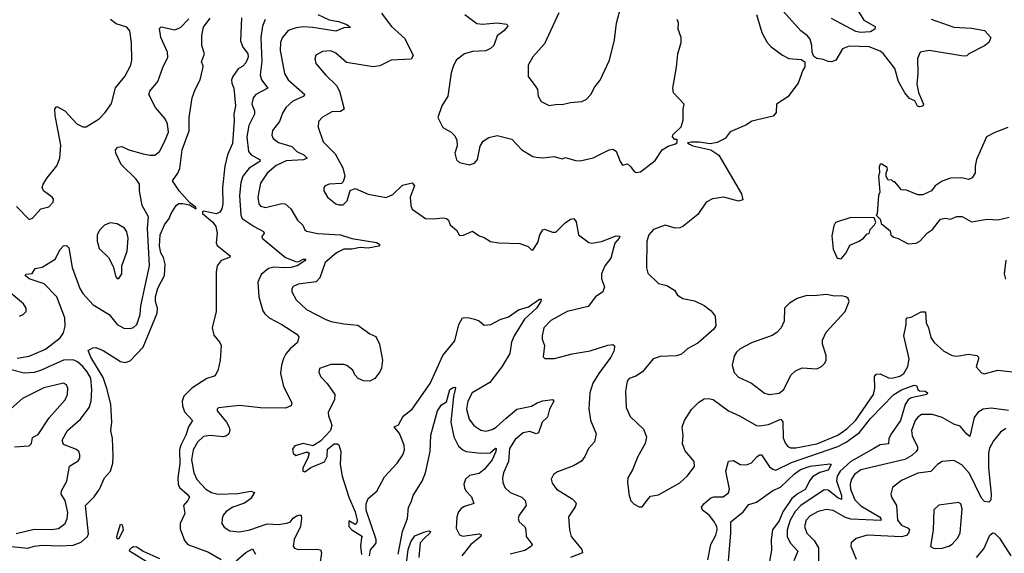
# Model space of a CAD drawing. Extents: x 1550320 to 1685906, y 509093 to 640511.
# Tile 150 of 256: x 1604507 to 1610546, y 594571 to 597844. Entities that reach past the tile are written whole.
import ezdxf

# ---------------------------------------------------------------- set-up
doc = ezdxf.new("R2010")
doc.units = 0

msp = doc.modelspace()

# ---------------------------------------------------------------- linework, layer by layer
at = {"layer": '0CON20XD'}
for points in [[(1610097.8, 597847.8), (1610235, 597799.2), (1610345, 597791.4), (1610425, 597778), (1610462.5, 597735), (1610450, 597705), (1610425, 597684), (1610328, 597635), (1610315, 597622.5), (1610295, 597619.4), (1610085, 597654.6), (1610030, 597645), (1610013.6, 597606.4), (1610015.6, 597515), (1610008.3, 597448.3), (1610018.3, 597398.3), (1610050, 597325), (1610046.1, 597313.9), (1610025, 597310), (1610013.6, 597313.6), (1609996.4, 597346.4), (1609965, 597360), (1609936, 597395), (1609896.9, 597465), (1609873.5, 597545), (1609805.4, 597635), (1609785, 597650.4), (1609717.4, 597677.4), (1609595, 597681.2), (1609553.7, 597666.3), (1609512.5, 597595), (1609485.6, 597585.6), (1609465, 597586.9), (1609435, 597600), (1609395, 597606.2), (1609378.3, 597618.3), (1609366.2, 597645), (1609365.8, 597685), (1609354.2, 597725), (1609338, 597745), (1609297.5, 597775), (1609115, 597980)], [(1607755, 597317.5), (1607805, 597326.2), (1607835, 597324), (1607885, 597335.8), (1607955, 597342.5), (1607981.2, 597355), (1608008.8, 597385), (1608035, 597433.3), (1608067, 597473), (1608124.2, 597595), (1608155, 597720), (1608167, 597823), (1608200, 597945)], [(1606335, 597875.2), (1606405, 597842.8), (1606463, 597833), (1606514.2, 597815), (1606535.5, 597795.5), (1606495, 597794.7), (1606445, 597774.3), (1606304.2, 597795.8), (1606245, 597799.8), (1606203.3, 597795), (1606152.9, 597777.1), (1606117, 597733), (1606106.5, 597703.5), (1606104, 597655), (1606130.4, 597515), (1606154.5, 597475), (1606255.8, 597385), (1606246.4, 597373.6), (1606182.9, 597345), (1606138.6, 597305), (1606118.3, 597271.7), (1606101.2, 597218.8), (1606057.5, 597165), (1606052.5, 597135), (1606062, 597115), (1606095, 597090), (1606177.1, 597067.1), (1606206.2, 597036.2), (1606249.5, 597015), (1606270, 596995), (1606247.5, 596985), (1606142, 596978), (1606079.3, 596950.7), (1606025, 596902.7), (1605985, 596842), (1605966.7, 596755), (1605973.8, 596715), (1605985, 596699.4), (1606015, 596692.1), (1606115, 596716.2), (1606135, 596715.5), (1606170.9, 596685), (1606211.9, 596615), (1606244.1, 596584.1), (1606256.7, 596555), (1606266.5, 596546.5), (1606335, 596533.7), (1606475, 596523.6), (1606545, 596501.5), (1606695, 596477.3), (1606716, 596465), (1606710, 596455), (1606645, 596442.6), (1606595, 596447.5), (1606545, 596437), (1606495, 596436.5), (1606449.6, 596415), (1606381.5, 596355), (1606348.7, 596261.3), (1606325, 596236.5), (1606215, 596221.1), (1606185, 596208), (1606177, 596193), (1606177.1, 596175), (1606201.9, 596125), (1606266.9, 596066.9), (1606385, 596005.6), (1606417, 595993), (1606495, 595978.1), (1606581.4, 595971.4), (1606655, 595917.1), (1606691.4, 595901.4), (1606714, 595855), (1606731.2, 595755), (1606726, 595706), (1606715.5, 595684.5), (1606685, 595643.8), (1606655, 595626.2), (1606615, 595629.2), (1606582.7, 595642.7), (1606563.3, 595665), (1606550, 595695), (1606512.7, 595722.7), (1606495, 595728.6), (1606415, 595728.6), (1606346.1, 595703.9), (1606341.2, 595685), (1606352, 595655), (1606393.3, 595613.3), (1606440, 595545), (1606438.6, 595515), (1606399.4, 595435), (1606400, 595415), (1606415, 595376.2), (1606421.9, 595355), (1606412.7, 595325), (1606351.4, 595258.6), (1606305, 595230), (1606245, 595245.7), (1606195, 595230), (1606180.7, 595209.3), (1606183.8, 595185), (1606200.8, 595170.8), (1606265, 595192), (1606275, 595192.5), (1606282.5, 595185), (1606274.2, 595155), (1606243.1, 595095), (1606244.3, 595075), (1606255, 595070), (1606291.7, 595098.3), (1606377.3, 595132.7), (1606392.5, 595165), (1606395, 595210), (1606435, 595242.5), (1606455, 595243.3), (1606465, 595237.5), (1606475.8, 595195.8), (1606472, 595115), (1606484.4, 595045), (1606525.6, 594915), (1606564.2, 594825), (1606576, 594775), (1606575, 594760), (1606565, 594747.5), (1606525, 594770), (1606526, 594735), (1606543.3, 594715), (1606610, 594675), (1606602.5, 594667.5), (1606597.5, 594615), (1606603.6, 594563.6)], [(1606726, 597885), (1606784.5, 597805), (1606869.4, 597729.4), (1606920, 597625), (1606908.1, 597601.9), (1606785, 597595.5), (1606715, 597561.4), (1606675, 597555.7), (1606512.3, 597582.3), (1606445, 597639.2), (1606415, 597653.1), (1606365, 597649.2), (1606324.1, 597625.9), (1606316.7, 597605), (1606323.8, 597575), (1606382, 597505), (1606450.6, 597440.6), (1606469.2, 597405), (1606497.3, 597295), (1606475, 597280.7), (1606421.2, 597278.8), (1606364, 597246), (1606340.6, 597219.4), (1606337.8, 597185), (1606367.3, 597095), (1606441.5, 597021.5), (1606489.7, 596935), (1606500.9, 596885), (1606491.2, 596848.8), (1606480.7, 596839.3), (1606405, 596835.8), (1606380, 596825), (1606373.3, 596815), (1606373.3, 596795), (1606394, 596755), (1606445, 596714), (1606465, 596708), (1606490.5, 596709.5), (1606515, 596732.5), (1606533.6, 596796.4), (1606565, 596808.8), (1606645, 596773.5), (1606755, 596752.7), (1606795, 596772.9), (1606855, 596829.1), (1606915, 596844), (1606928.6, 596825), (1606902.3, 596755), (1606906.7, 596705), (1606915, 596682.2), (1606995, 596625.6), (1607042.8, 596622.8), (1607105, 596628.6), (1607124.2, 596624.2), (1607136.2, 596615), (1607148, 596585), (1607185, 596553.8), (1607205, 596520), (1607228.3, 596521.7), (1607285, 596546.2), (1607325, 596518.6), (1607355, 596508.8), (1607395, 596484), (1607445, 596476), (1607575, 596472), (1607625, 596452.5), (1607645, 596432.5), (1607655, 596430), (1607685, 596477.5), (1607698, 596525), (1607715, 596556.2), (1607725, 596560), (1607775, 596541.2), (1607795, 596541.2), (1607851.5, 596598.5), (1607885, 596620), (1607905, 596624.2), (1607918.9, 596605), (1607934.6, 596524.6), (1607997, 596477), (1608015, 596473.5), (1608075, 596482.9), (1608165, 596517.9), (1608187.3, 596517.3), (1608184.2, 596505), (1608157.3, 596472.7), (1608132, 596382)], [(1607237.5, 597875), (1607310.8, 597820.8), (1607345, 597816.9), (1607435, 597824.5), (1607495, 597817.5), (1607500, 597805), (1607477.1, 597775), (1607435.8, 597745), (1607415.6, 597685), (1607393.6, 597666.4), (1607365, 597653.9), (1607285, 597648.5), (1607235.5, 597634.5), (1607184.5, 597595.5), (1607165, 597556.7), (1607152.8, 597517.2), (1607131.9, 597375), (1607095.7, 597315), (1607071.2, 597245), (1607103, 597183), (1607153.8, 597155), (1607175, 597131.2), (1607187.5, 597105), (1607189.1, 597070.9), (1607175.8, 597025), (1607186, 596985), (1607205, 596969.2), (1607265, 596954.3), (1607296.7, 596965), (1607315, 596986.7), (1607331.7, 597068.3), (1607350.3, 597099.7), (1607385, 597122), (1607435, 597132.9), (1607525, 597110.8), (1607586.7, 597045), (1607655, 597006), (1607675, 597000.8), (1607715, 596997.5), (1607785, 597004), (1607835, 596990), (1607855, 596998.8), (1607915, 596981.2), (1607945, 596978.8), (1608025, 596996), (1608122.5, 597045), (1608145, 597050), (1608165, 597037.5), (1608189.2, 596975), (1608205, 596952.5), (1608235, 596960), (1608253.9, 596943.9), (1608275, 596912.5), (1608287, 596907)], [(1607814.2, 597885.8), (1607725.8, 597695), (1607654.4, 597615.6), (1607626.2, 597565), (1607626.1, 597496.1), (1607672.9, 597432.9), (1607683.3, 597415), (1607687.5, 597375), (1607705, 597343.3), (1607755, 597317.5)], [(1609025.6, 597875), (1609058.9, 597765), (1609090.6, 597705), (1609115, 597677.5), (1609185, 597625.8), (1609225, 597606.2), (1609299.3, 597599.3), (1609322.5, 597585), (1609322.5, 597555), (1609310, 597535), (1609282, 597455), (1609218.3, 597371.7), (1609147.5, 597325), (1609146.1, 597273.9), (1609128.3, 597251.7), (1608997.3, 597222.7), (1608965, 597200), (1608864.4, 597155.6), (1608833.9, 597116.1), (1608785, 597090), (1608742, 597082), (1608675, 597092.5), (1608625, 597092.5), (1608601.7, 597088.3), (1608615, 597080), (1608635, 597070), (1608745, 597046.2), (1608793.9, 597013.9), (1608933.3, 596775), (1608941.7, 596738.3), (1608915, 596732), (1608825, 596756), (1608755, 596746.2), (1608716.7, 596725), (1608665, 596650), (1608575, 596576.2), (1608555, 596568), (1608526.1, 596566.1), (1608465, 596582.9), (1608395, 596557.8), (1608365.6, 596525), (1608352.5, 596485), (1608351.2, 596321.2), (1608359.5, 596289.5), (1608425, 596226), (1608475, 596214.4), (1608522.5, 596185), (1608541.2, 596155), (1608573.3, 596135), (1608645, 596119.2), (1608705, 596091.2)], [(1609651.2, 597895), (1609685, 597841.9), (1609752.7, 597802.7), (1609751.4, 597785), (1609725, 597770), (1609664, 597766), (1609635, 597770.7), (1609485, 597851.3)], [(1604375, 594621.6), (1604558.1, 594601.9), (1604595.4, 594614.6), (1604645, 594620.8), (1604755, 594616.8), (1604835, 594621.4), (1604885, 594640), (1604923.5, 594675), (1604929.2, 594690.8), (1604911.6, 594865), (1604963.3, 594916.7), (1604996.7, 594965), (1605027.3, 595035), (1605065, 595074.2), (1605077.9, 595125), (1605079.8, 595169.8), (1605076.7, 595275), (1605065.5, 595325), (1605072.5, 595375), (1605065.8, 595485), (1605042.5, 595582.5), (1605019.2, 595649.2), (1604943.8, 595775), (1604926.7, 595815), (1604955, 595832), (1604975, 595832.9), (1605018.8, 595815), (1605125, 595747.8), (1605155, 595741.1), (1605185, 595752.7), (1605264.8, 595835), (1605351, 596045), (1605352.7, 596075), (1605340, 596115), (1605339.4, 596145), (1605355, 596197.5), (1605395.2, 596274.8), (1605398.8, 596345), (1605388.8, 596385), (1605371.9, 596415), (1605364.5, 596455), (1605368.7, 596525), (1605394.4, 596585), (1605424.2, 596625), (1605435.3, 596654.7), (1605466.2, 596703.8), (1605482.6, 596717.4), (1605507, 596717), (1605547.7, 596707.7), (1605590, 596685), (1605588, 596695), (1605550.5, 596720.5), (1605484.3, 596794.3), (1605444, 596855), (1605476.7, 596903.3), (1605488.3, 596931.7), (1605502.8, 597045), (1605546.9, 597163.1), (1605546.4, 597245), (1605565.9, 597364.1), (1605582.5, 597415), (1605614.3, 597475), (1605630.8, 597545), (1605632, 597562), (1605622.5, 597585), (1605641.5, 597635), (1605624.7, 597685.3), (1605625, 597747.5), (1605635, 597798), (1605675.6, 597854.4)], [(1604487.4, 596697.4), (1604565, 596618.8), (1604585, 596626.7), (1604637, 596683), (1604685, 596695.3), (1604711.8, 596725), (1604713.6, 596743.6), (1604706.9, 596755), (1604653.7, 596793.7), (1604645.6, 596815), (1604650.9, 596835), (1604675.3, 596874.7), (1604735, 596947.1), (1604753.9, 596995), (1604759.1, 597075), (1604724.3, 597255.7), (1604723.3, 597296.7), (1604735, 597312.5), (1604783.1, 597285), (1604858.1, 597205), (1604895, 597187.3), (1604915, 597186.9), (1604994.5, 597235.5), (1605031.4, 597275), (1605069.3, 597330.7), (1605095, 597426), (1605151.1, 597495), (1605188.9, 597565), (1605194.4, 597595), (1605193, 597703), (1605182.5, 597775), (1605165, 597798), (1605098.8, 597818.8), (1605064.2, 597845)], [(1604491.1, 595768.9), (1604565, 595780), (1604665, 595822.6), (1604755, 595892.9), (1604775, 595922.5), (1604785.2, 595965), (1604783.9, 596015), (1604735, 596144.6), (1604658.2, 596225), (1604566, 596255), (1604541.1, 596275), (1604545.8, 596284.2), (1604583.4, 596286.6), (1604602.7, 596317.3), (1604645, 596326.2), (1604724, 596375), (1604754.7, 596435.3), (1604775, 596457.1), (1604795, 596460), (1604808.2, 596445), (1604828.2, 596325), (1604876, 596196), (1604894.5, 596164.5), (1604958.5, 596095), (1605055, 596036.7), (1605104.4, 595975), (1605145, 595951.5), (1605185, 595949.4), (1605205, 595957.1), (1605225, 595974.4), (1605245, 596036.7), (1605251, 596089), (1605303.3, 596335), (1605290.6, 596565), (1605297.3, 596635), (1605257.5, 596705), (1605242.2, 596795), (1605241.9, 596835), (1605221.8, 596865), (1605130, 596955), (1605097.8, 597025), (1605094.3, 597045), (1605108.7, 597061.3), (1605134.4, 597065.6), (1605176.5, 597046.5), (1605265, 597021.2), (1605305, 597012.5), (1605335, 597013.1), (1605365, 597035.8), (1605395.9, 597094.1), (1605420, 597155), (1605413.6, 597205), (1605398.9, 597235), (1605340, 597305), (1605299.4, 597385), (1605304.6, 597405.4), (1605354.6, 597465.4), (1605385, 597551.2), (1605415.5, 597615), (1605414.4, 597645), (1605372, 597735), (1605365, 597790), (1605375, 597800), (1605457.9, 597782.1), (1605493.8, 597796.2), (1605545, 597849.2)], [(1605867.5, 597855), (1605862, 597715), (1605875.7, 597675), (1605907, 597637), (1605909.2, 597615), (1605895, 597580), (1605875, 597558.6), (1605848, 597542), (1605814.3, 597495), (1605806.9, 597475), (1605807.5, 597455), (1605820, 597425), (1605830.8, 597315), (1605819.5, 597265), (1605823.1, 597225), (1605812.5, 597085), (1605782.2, 597015), (1605765.4, 596945), (1605750.9, 596815), (1605752.2, 596715), (1605747.3, 596685), (1605735, 596663.1), (1605715, 596652.7), (1605635, 596670), (1605627.5, 596665), (1605628.9, 596655), (1605691.5, 596601.5), (1605710.7, 596575), (1605718.2, 596535), (1605712.2, 596475), (1605718.9, 596458.9), (1605798, 596395), (1605793.3, 596385), (1605742.6, 596367.4), (1605719.2, 596335), (1605711.4, 596295), (1605713, 596187), (1605711.9, 596055), (1605687.7, 595955), (1605698.5, 595908.5), (1605735.2, 595865.2), (1605743.6, 595845), (1605736.8, 595755), (1605725, 595699.4), (1605705, 595660), (1605655, 595642.5), (1605563.5, 595585), (1605514.8, 595535.2), (1605502.9, 595505), (1605504.7, 595475), (1605518.1, 595438.1), (1605566.4, 595385), (1605542.6, 595347.4), (1605527, 595295), (1605494.8, 595235), (1605487.9, 595205), (1605489.6, 595120.4), (1605477.7, 595035), (1605478.1, 594995), (1605488, 594975), (1605534.6, 594935), (1605547.8, 594915), (1605538.1, 594895), (1605510.8, 594865), (1605520, 594815), (1605490.8, 594755), (1605492.1, 594722.1), (1605518.8, 594648.8), (1605537.5, 594625), (1605665, 594578.5), (1605742.7, 594532.7)], [(1606012.1, 597845), (1605995.8, 597804.2), (1605985.8, 597735), (1605992.2, 597587.8), (1605982.9, 597505), (1605990.7, 597475), (1606029.2, 597425), (1605955.7, 597384.3), (1605938.9, 597365), (1605931.6, 597325), (1605947.8, 597285), (1605947.8, 597265), (1605912.6, 597195), (1605899.8, 597125), (1605909.4, 597035), (1605926.2, 597015), (1605981.9, 596985), (1605978.9, 596975), (1605915, 596934), (1605876.1, 596883.9), (1605862.4, 596845), (1605854.2, 596765), (1605862.9, 596645), (1605871.1, 596625), (1605944.8, 596574.8), (1606002.5, 596545), (1606005.8, 596535), (1605992, 596515), (1605994.2, 596505), (1606137.1, 596385), (1606205, 596359.4), (1606219.7, 596360.3), (1606245.7, 596375.7), (1606262.5, 596375), (1606255, 596364.4), (1606208, 596335), (1606169.2, 596325), (1606128.7, 596321.3), (1606065, 596326.1), (1606032.3, 596317.7), (1605988.1, 596281.9), (1605967.5, 596235), (1605974.4, 596145), (1605998.6, 596058.6), (1606009.7, 596039.7), (1606038, 596015), (1606115.7, 595975), (1606206, 595915), (1606219.1, 595899.1), (1606211.4, 595865), (1606165.6, 595825), (1606140, 595795), (1606125.9, 595765.9), (1606112.5, 595725), (1606106.5, 595675), (1606124.6, 595594.6), (1606175.6, 595495), (1606172, 595475), (1606135, 595460.6), (1605985, 595462.7), (1605855, 595478.5), (1605726.4, 595463.6), (1605717.5, 595455), (1605717.5, 595445), (1605775.3, 595375.3), (1605792.2, 595345), (1605795.6, 595324.4), (1605789.2, 595305), (1605775, 595292), (1605755, 595285.7), (1605675, 595293.8), (1605635, 595287.3), (1605597.2, 595252.8), (1605571.2, 595205), (1605561.1, 595145), (1605574.7, 595065), (1605594.3, 595024.3), (1605648.2, 594965), (1605684.4, 594945), (1605725, 594934.4), (1605845, 594937.1), (1605925, 594951.8), (1605946.2, 594945), (1605921.9, 594905), (1605885, 594879.2), (1605814.3, 594855), (1605773.3, 594826.7), (1605755.7, 594805), (1605748.1, 594785), (1605747.1, 594755), (1605762, 594732), (1605795, 594710), (1605855, 594703.5), (1605918.8, 594715), (1606025, 594752.3), (1606095, 594748.5), (1606143.8, 594756.2), (1606166.9, 594763.1), (1606185, 594786.7), (1606205, 594800.6), (1606225, 594807.1), (1606232.7, 594802.7), (1606236.4, 594785), (1606230, 594735), (1606190.8, 594655), (1606183.8, 594615), (1606192.5, 594602.5), (1606214.3, 594594.3), (1606326.7, 594596.7), (1606352.1, 594592.1), (1606357.5, 594575), (1606347.5, 594505)], [(1608287, 596907), (1608315, 596910), (1608405, 596980), (1608446.7, 597045), (1608485, 597068), (1608528.3, 597081.7), (1608538.3, 597091.7), (1608538.3, 597108.3), (1608525, 597110), (1608510, 597125), (1608513, 597137), (1608563, 597187), (1608577, 597227), (1608576.7, 597295), (1608582.5, 597325), (1608517.5, 597395), (1608512.5, 597425), (1608536.1, 597553.9), (1608543.8, 597635), (1608564, 597704), (1608564, 597735), (1608546.2, 597785), (1608546.7, 597825), (1608540, 597845)], [(1610567.9, 597182.1), (1610487, 597153), (1610436.7, 597125), (1610374.2, 596985.8), (1610366.2, 596945), (1610366.7, 596905), (1610347.5, 596875), (1610325, 596863.3), (1610285, 596873.3), (1610215, 596872.5), (1610165, 596853.3), (1610122.5, 596825), (1610100, 596795), (1610045, 596770), (1610015, 596770), (1609945, 596797.5), (1609915, 596800), (1609875, 596850), (1609865, 596850), (1609855, 596860), (1609831.7, 596861.7), (1609820, 596885), (1609820, 596905), (1609830, 596925), (1609827, 596937), (1609795, 596957.5), (1609785, 596957.5), (1609778.3, 596941.7), (1609780, 596905), (1609773.3, 596885), (1609783, 596787), (1609773.3, 596765), (1609766.7, 596653.3), (1609760, 596645), (1609785, 596620), (1609790, 596595), (1609845, 596550), (1609850, 596525), (1609865, 596510), (1609895, 596502.5), (1609955, 596470), (1610005, 596472.5), (1610027.5, 596485), (1610075, 596537.5), (1610105, 596557.5), (1610155, 596620), (1610185, 596627.5), (1610215, 596620), (1610255, 596636), (1610286.1, 596636.1), (1610345, 596604), (1610439.5, 596620.5), (1610505, 596617.5), (1610575, 596632)], [(1605115, 596257.5), (1605133.8, 596285), (1605133.3, 596335), (1605165.7, 596425), (1605173.3, 596505), (1605163.6, 596543.6), (1605150.8, 596565), (1605105, 596592.2), (1605061.1, 596598.9), (1605026.4, 596583.6), (1604999.2, 596555), (1604983.3, 596525), (1604983.1, 596485), (1604995, 596440), (1605051.2, 596385), (1605079.5, 596329.5), (1605096.7, 596266.7), (1605105, 596257.5), (1605115, 596257.5)], [(1609545, 596377.5), (1609575.8, 596414.2), (1609598.3, 596461.7), (1609655, 596486.7), (1609682.5, 596505), (1609705, 596530), (1609716.4, 596533.6), (1609723, 596557), (1609750, 596585), (1609757, 596603), (1609748.3, 596628.3), (1609605, 596631.4), (1609510.6, 596599.4), (1609500.6, 596579.4), (1609487.7, 596517.7), (1609496.4, 596436.4), (1609520.7, 596380.7), (1609545, 596377.5)], [(1608132, 596382), (1608095.4, 596335), (1608074.4, 596285), (1608074.3, 596255), (1608094, 596205), (1608083.3, 596175), (1608037.5, 596145), (1607994.2, 596085.8), (1607865, 596054.4), (1607765, 595998.6), (1607722.5, 595955), (1607710.6, 595905), (1607711.4, 595885), (1607725.8, 595845), (1607717, 595777), (1607727, 595767), (1607786.4, 595766.4), (1607895, 595795.6), (1608005, 595812.2), (1608115, 595847.1), (1608145, 595851.2), (1608154, 595844), (1608152.2, 595815), (1608131.5, 595775), (1608058.9, 595675), (1608023.1, 595615), (1608003.1, 595555), (1607996.9, 595456.9), (1608008.3, 595388.3), (1608042.9, 595305), (1608033.1, 595255), (1607995.6, 595214.4), (1607972.9, 595165), (1607952.8, 595137.2), (1607902.6, 595107.4), (1607805, 595070.6), (1607780, 595055), (1607766, 595025), (1607771.7, 595001.7), (1607800, 594965), (1607896, 594905), (1607915.7, 594885), (1607919.4, 594875), (1607914.5, 594855.5), (1607872.5, 594795), (1607878, 594715), (1607889.2, 594675), (1607954, 594595), (1607958.8, 594575), (1607884.6, 594545.4)], [(1610555, 596370), (1610543.8, 596285), (1610552.7, 596252.7)], [(1604505, 596026.2), (1604527.5, 596035), (1604547.5, 596055), (1604546.7, 596075), (1604530.5, 596100.5), (1604455.5, 596165.5)], [(1606652.5, 594555), (1606658.3, 594591.7), (1606685, 594622.5), (1606693.3, 594635), (1606693.3, 594655), (1606632.2, 594835), (1606632.2, 594875), (1606645, 594908), (1606696.9, 594953.1), (1606745, 595041.2), (1606822.9, 595125), (1606856.5, 595175), (1606866.8, 595206.8), (1606864.3, 595235), (1606836.4, 595306.4), (1606803.6, 595346.4), (1606830.9, 595359.1), (1606858.3, 595411.7), (1606914.6, 595455.4), (1607025, 595613.1), (1607102, 595785), (1607176, 595875), (1607201.2, 595975), (1607222.5, 596015), (1607255, 596017.5), (1607297, 596007), (1607325, 595996.7), (1607355, 595971.2), (1607396.7, 595975), (1607454.3, 596005.7), (1607505, 596021.2), (1607565.5, 596065), (1607627.6, 596082.4), (1607695, 596129.2), (1607705, 596130), (1607702.5, 596115), (1607677.5, 596075), (1607603.1, 596006.9), (1607538.8, 595905), (1607523.9, 595866.1), (1607512.7, 595797.3), (1607463.3, 595715), (1607391, 595619), (1607281.8, 595555), (1607255.3, 595504.7), (1607248, 595455), (1607263.8, 595395), (1607292.2, 595355), (1607335, 595326.5), (1607365, 595320), (1607405, 595330.4), (1607429.2, 595345), (1607489.7, 595400.3), (1607555, 595455.2), (1607645, 595474), (1607680, 595495), (1607715, 595506.5), (1607773.9, 595513.9), (1607783.8, 595505), (1607755.8, 595455.8), (1607743.2, 595406.8), (1607712, 595375), (1607689.7, 595310.3), (1607675, 595304), (1607635, 595318.2), (1607595, 595310.4), (1607545, 595268.8), (1607510.6, 595215), (1607505.3, 595135), (1607474.6, 595065), (1607468.2, 595035), (1607470, 595005), (1607483.1, 594975), (1607515.6, 594945), (1607587.5, 594915), (1607606.2, 594895), (1607613.1, 594865), (1607570, 594805), (1607564, 594785), (1607570, 594765), (1607604.5, 594734.5), (1607611.4, 594715), (1607613.1, 594675), (1607650, 594625), (1607645.9, 594614.1), (1607605, 594589.1), (1607515, 594566)], [(1609105, 595545.6), (1609165, 595552.7), (1609193.5, 595575), (1609235.4, 595664.6), (1609265, 595691.4), (1609305, 595708.6), (1609395, 595703.3), (1609425, 595716.7), (1609445, 595736.7), (1609453.8, 595755), (1609453.9, 595783.9), (1609430, 595855), (1609431.2, 595878.8), (1609453.2, 595926.8), (1609568.8, 596055), (1609593.3, 596115), (1609588.8, 596135), (1609573.3, 596145), (1609545, 596151.1), (1609505, 596148.9), (1609455, 596158.8), (1609375, 596150.6), (1609335, 596153.1), (1609275, 596134), (1609228.8, 596105), (1609198, 596075), (1609195.8, 595994.2), (1609178, 595955), (1609151.2, 595925), (1609122.5, 595907.5), (1608995, 595862.2), (1608926.2, 595825), (1608904, 595805), (1608889.1, 595780.9), (1608875.7, 595725), (1608889.3, 595680.7), (1608915, 595651.4), (1608995, 595614.2), (1609075, 595554.3), (1609105, 595545.6)], [(1608705, 596091.2), (1608748.3, 596058.3), (1608772, 596025), (1608776.1, 595966.1), (1608765, 595946.2), (1608665, 595860), (1608605, 595828), (1608565, 595793.1), (1608535, 595783.1), (1608435, 595778.8), (1608392, 595765), (1608326, 595684), (1608285, 595658.6), (1608245, 595643.8), (1608233, 595627), (1608222.9, 595565), (1608227.5, 595465), (1608250.9, 595410.9), (1608332.6, 595332.6), (1608350.6, 595285), (1608342.2, 595245), (1608297.8, 595165), (1608266.3, 595083.7), (1608236, 595035), (1608233.8, 595005), (1608244, 594925), (1608255, 594893.3), (1608275, 594873.3), (1608307, 594857), (1608325, 594856.7), (1608358.3, 594898.3), (1608375, 594922), (1608425, 594928.9), (1608555, 595004.5), (1608601.1, 595045), (1608646.4, 595103.6), (1608643.4, 595133.4), (1608589.1, 595199.1), (1608571.7, 595241.7), (1608575.7, 595295), (1608569.4, 595345), (1608583.5, 595385), (1608627.4, 595452.6), (1608671.2, 595498.8), (1608705, 595518.6), (1608731.7, 595521.7), (1608760, 595515), (1608855, 595444.3), (1608921.2, 595415), (1609025, 595355.6), (1609045, 595352.5), (1609098.7, 595361.3), (1609175, 595394.3), (1609186.7, 595376.7), (1609190.2, 595280.2), (1609203.9, 595243.9), (1609217.2, 595227.2), (1609235, 595219.1), (1609267.4, 595217.4), (1609353.7, 595233.7), (1609395, 595243.1), (1609525, 595295.2), (1609580.6, 595335), (1609635, 595387.1), (1609742.7, 595545), (1609751.6, 595585), (1609750.4, 595655), (1609760.2, 595669.8), (1609785, 595672.9), (1609835, 595648), (1609855, 595645.3), (1609905, 595658.5), (1609930, 595675), (1609953.5, 595716.5), (1609962.5, 595765), (1609928.9, 595905), (1609943.9, 595973.9), (1609943.3, 596006.7), (1609950, 596015), (1609975, 596019.5), (1610035, 596051.8), (1610062, 596052), (1610066.2, 595985), (1610080.2, 595955), (1610095, 595895.5), (1610116.1, 595865), (1610175, 595811.6), (1610225, 595783.8), (1610255, 595780), (1610325, 595793.1), (1610376.7, 595785), (1610387.5, 595775), (1610387.5, 595765), (1610373.8, 595715), (1610405, 595678), (1610422.7, 595672.7), (1610505, 595694), (1610665, 595675.8)], [(1604485, 594692.4), (1604595, 594720.3), (1604701.7, 594718.3), (1604745, 594723.9), (1604785.6, 594755), (1604799.1, 594785), (1604801.5, 594821.5), (1604786.5, 594895), (1604762.5, 594935), (1604763.8, 594955), (1604796.4, 595013.6), (1604812.5, 595105), (1604865, 595138), (1604875.7, 595155), (1604876.7, 595175), (1604868.9, 595195), (1604855, 595208.1), (1604775, 595238.8), (1604767.1, 595265), (1604801.1, 595325), (1604881.1, 595395), (1604933.3, 595465), (1604946.1, 595505), (1604950.2, 595575), (1604943, 595645), (1604921.6, 595685), (1604895, 595717.2), (1604862.1, 595745), (1604835, 595758.6), (1604775, 595756.6), (1604635, 595692.9), (1604595, 595681), (1604535, 595675.3), (1604455, 595696.9)], [(1604476.2, 595225), (1604565, 595230.2), (1604579.5, 595245), (1604585, 595282), (1604619.8, 595300.2), (1604687.1, 595402.9), (1604786.5, 595513.5), (1604801.1, 595545), (1604801.4, 595585), (1604794.3, 595604.3), (1604775, 595615.6), (1604655, 595586.2), (1604525, 595521.5), (1604453.4, 595456.6)], [(1606828.7, 594565), (1606854.7, 594704.7), (1606885.4, 594785), (1606890.9, 594855), (1606907.9, 594885), (1606919.5, 594925), (1606975, 595013.3), (1606995.7, 595065), (1607024.2, 595195), (1607027.9, 595295), (1607068.8, 595445), (1607095, 595482.7), (1607125, 595501.2), (1607145, 595575.5), (1607165, 595589.2), (1607175, 595591.2), (1607179.2, 595585), (1607166.6, 595533.4), (1607151.4, 595375), (1607168.9, 595285), (1607198.9, 595228.9), (1607224.3, 595205), (1607245.3, 595195.3), (1607334.6, 595184.6), (1607393.4, 595186.6), (1607425, 595217.1), (1607428.8, 595215), (1607427.1, 595195), (1607405, 595144.6), (1607356.5, 595085), (1607325, 595060.2), (1607265, 595048.9), (1607241.5, 595025), (1607231.8, 594995), (1607235, 594973.8), (1607244.2, 594954.2), (1607277.4, 594917.4), (1607292.5, 594877.5), (1607235, 594859.1), (1607215, 594846.7), (1607197.8, 594825), (1607187.5, 594795), (1607183.3, 594725), (1607203.6, 594683.6), (1607225, 594677.3), (1607325, 594690.5), (1607337.8, 594685), (1607335.5, 594675), (1607274.4, 594625.6), (1607218.8, 594555)], [(1608727.8, 594532.2), (1608745.5, 594625), (1608777.4, 594682.6), (1608785.3, 594715), (1608782.3, 594735), (1608765, 594768.6), (1608735, 594804.3), (1608695.6, 594835), (1608689.4, 594855), (1608703.1, 594875), (1608745, 594910.6), (1608765, 594916.7), (1608822.4, 594917.6), (1608855, 594941.2), (1608860.5, 594965), (1608837.9, 595075), (1608855, 595136), (1608885, 595140), (1608925, 595115.6), (1608965, 595113.1), (1608995, 595127.1), (1609027.3, 595162.7), (1609045, 595175.5), (1609055.9, 595175.9), (1609105, 595102.2), (1609125, 595086.5), (1609145, 595082.2), (1609241.2, 595128.8), (1609524, 595226), (1609575, 595253.5), (1609658, 595312), (1609725, 595397.6), (1609867.5, 595545), (1609915, 595573.3), (1609992.1, 595602.1), (1610008.1, 595598.1), (1610014.6, 595575), (1610025, 595568.5), (1610061.2, 595565), (1610073.8, 595555), (1610071.2, 595545), (1609975.2, 595524.8), (1609956.7, 595513.3), (1609936.9, 595483.1), (1609908.4, 595385), (1609853.2, 595306.8), (1609836.5, 595275), (1609836.3, 595243.7), (1609785, 595235.8), (1609745, 595214.8), (1609605, 595134.1), (1609538, 595075), (1609520.2, 595045), (1609517, 595015), (1609546.9, 594925), (1609547.8, 594902.2), (1609525, 594910.6), (1609465, 594958.4), (1609440.1, 594959.9), (1609298.2, 594865), (1609262.7, 594827.3), (1609233.2, 594775), (1609213, 594715), (1609213.8, 594675), (1609232, 594635), (1609278.9, 594585), (1609255.4, 594525)], [(1610572, 595448), (1610465, 595460.8), (1610415, 595456.1), (1610382.2, 595435), (1610360.5, 595405), (1610335, 595287.5), (1610315, 595301.4), (1610275, 595350.6), (1610235, 595363.3), (1610165.2, 595405.2), (1610105, 595422.6), (1610038, 595422), (1610015, 595406.2), (1609998, 595385), (1609977.2, 595325), (1609981.4, 595291.4), (1610013.9, 595225), (1610012.8, 595207.2), (1610004.4, 595195), (1609978, 595172), (1609935, 595147.6), (1609665, 595082.7), (1609627.3, 595055), (1609608.4, 595025), (1609599.8, 594995), (1609601.6, 594965), (1609629.5, 594899.5), (1609665, 594862.7), (1609780.9, 594795), (1609788.4, 594785), (1609788.4, 594771.6), (1609605, 594779.7), (1609571.7, 594791.7), (1609495, 594834.7), (1609455, 594840), (1609405, 594826.8), (1609355, 594800.3), (1609331.3, 594775), (1609319.2, 594735), (1609334.5, 594695), (1609379.3, 594649.3), (1609406, 594605), (1609405.4, 594525.4)], [(1610555, 595337.3), (1610522.9, 595315), (1610478.3, 595261.7), (1610454.7, 595215.3), (1610448.2, 595185), (1610447.8, 595095), (1610465.4, 594934.6), (1610461.9, 594898.1), (1610450, 594885), (1610425, 594888.1), (1610405, 594908.9), (1610331.7, 595061.7), (1610284.8, 595114.8), (1610235, 595140.4), (1610165, 595133.8), (1610135, 595116.7), (1610095, 595072.5), (1610015, 595062.3), (1609915, 595018.8), (1609860.8, 594975), (1609849.4, 594935), (1609854.4, 594915), (1609884.7, 594864.7), (1609890.3, 594775), (1609915, 594743.2), (1609955, 594726.1), (1609963.2, 594715), (1609957.8, 594695), (1609945, 594680), (1609915, 594671.7), (1609705, 594682.9), (1609637.3, 594662.7), (1609607.1, 594635), (1609604.3, 594615), (1609637.5, 594535)], [(1608853.5, 594525), (1608868.8, 594695), (1608868.8, 594765), (1608944.1, 594825.9), (1608978.7, 594871.3), (1609025.8, 594884.2), (1609125, 594956.4), (1609173.2, 594976.8), (1609258.3, 595058.3), (1609295, 595085.5), (1609355, 595106.7), (1609475, 595119.4), (1609483.8, 595115), (1609465, 595081.8), (1609415, 595067.5), (1609369.8, 595040.2), (1609351.9, 595018.1), (1609325, 594963.1), (1609281.1, 594938.9), (1609242.6, 594907.4), (1609187.5, 594825), (1609165, 594771.1), (1609124.8, 594715), (1609115.2, 594655), (1609118.5, 594591.5), (1609098.3, 594475)], [(1610115, 594600), (1610165, 594602.5), (1610205, 594614.4), (1610225, 594627.1), (1610257.8, 594665), (1610274.4, 594695), (1610287.8, 594845), (1610278, 594875), (1610265, 594882), (1610144.3, 594865.7), (1610112.7, 594837.3), (1610108.9, 594715), (1610093.8, 594613.8), (1610115, 594600)], [(1605115, 594660), (1605105, 594660), (1605102, 594675), (1605125, 594750), (1605135, 594746.7), (1605141.5, 594715), (1605115, 594660)], [(1606881.3, 594525), (1606889.9, 594595), (1606905, 594641.1), (1606931.3, 594678.7), (1606985, 594701.1), (1607015, 594708.6), (1607025.6, 594705.6), (1607022.5, 594695), (1606990.4, 594665), (1606963.5, 594635), (1606955.3, 594545)], [(1610375.8, 594545), (1610420.5, 594599.5), (1610457.3, 594682.7), (1610475, 594696.2), (1610485, 594693.8), (1610516, 594665), (1610585.7, 594555)], [(1605342, 594485), (1605180.9, 594585), (1605181.8, 594595), (1605195, 594607.7), (1605205, 594613.2), (1605225, 594611.5), (1605265, 594584.5), (1605365, 594539.1)], [(1605835, 594524.6), (1605895, 594576.8), (1605935, 594598.9), (1605952.6, 594565)]]:
    msp.add_lwpolyline(points, dxfattribs=at)

doc.saveas('drawing.dxf')
